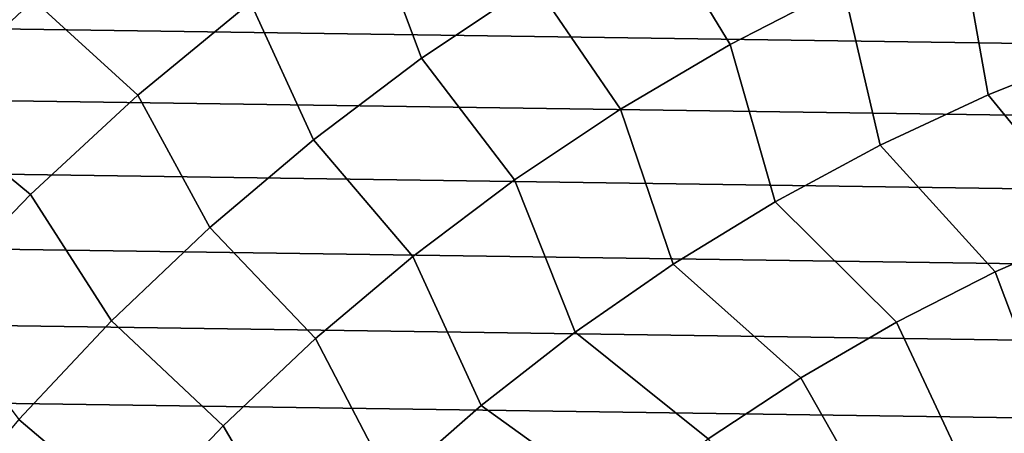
# Model space of a CAD drawing. Header units: metres. Extents: x -25 to 132, y -25 to 25.
# Tile 27 of 256: x -13.93 to -6.33, y 12.32 to 15.51. Entities that reach past the tile are written whole.
import ezdxf

# ---------------------------------------------------------------- set-up
doc = ezdxf.new("R2010")
doc.units = ezdxf.units.M
doc.layers.add('solid_12_061_071_XXX', color=7, linetype='CONTINUOUS')

msp = doc.modelspace()

# ---------------------------------------------------------------- linework, layer by layer
at = {"layer": 'solid_12_061_071_XXX'}
for points in [[(-10.829545, 15.208564, 120.140106), (-9.961319, 15.790871, 120.140106), (-10.294568, 16.916964, 119.16523), (-11.239895, 16.304188, 119.16523)], [(-9.061861, 16.323668, 120.140106), (-8.448422, 15.313696, 121.056366), (-7.575857, 15.763614, 121.056366), (-8.133992, 16.805286, 120.140106)], [(-5.761938, 16.513182, 121.056366), (-6.67942, 16.163862, 121.056366), (-6.458277, 14.926736, 121.911652), (-5.603846, 15.268062, 121.911652)], [(-13.823213, 15.655787, 118.134232), (-13.018482, 14.922496, 119.16523), (-12.148847, 15.638647, 119.16523), (-12.917091, 16.411386, 118.134232)], [(-15.452855, 15.537256, 117.049759), (-14.68522, 14.850224, 118.134232), (-13.823213, 15.655787, 118.134232), (-14.554177, 16.382093, 117.049759)], [(-11.663817, 14.578575, 120.140106), (-10.829545, 15.208564, 120.140106), (-11.239895, 16.304188, 119.16523), (-12.148847, 15.638647, 119.16523)], [(-9.961319, 15.790871, 120.140106), (-9.294369, 14.815527, 121.056366), (-8.448422, 15.313696, 121.056366), (-9.061861, 16.323668, 120.140106)], [(-6.67942, 16.163862, 121.056366), (-7.575857, 15.763614, 121.056366), (-7.292038, 14.53764, 121.911652), (-6.458277, 14.926736, 121.911652)], [(-18.518618, 16.040905), (18.969107, 15.505577), (19.40428, 14.957401), (-18.969191, 15.505476)], [(-10.829545, 15.208564, 120.140106), (-10.111031, 14.270676, 121.056366), (-9.294369, 14.815527, 121.056366), (-9.961319, 15.790871, 120.140106)], [(-7.575857, 15.763614, 121.056366), (-8.448422, 15.313696, 121.056366), (-8.102463, 14.102016, 121.911652), (-7.292038, 14.53764, 121.911652)], [(-14.68522, 14.850224, 118.134232), (-13.845985, 14.158051, 119.16523), (-13.018482, 14.922496, 119.16523), (-13.823213, 15.655787, 118.134232)], [(-12.46152, 13.902877, 120.140106), (-11.663817, 14.578575, 120.140106), (-12.148847, 15.638647, 119.16523), (-13.018482, 14.922496, 119.16523)], [(-18.969191, 15.505476), (19.40428, 14.957401), (19.823538, 14.397126), (-19.40436, 14.957298)], [(-8.448422, 15.313696, 121.056366), (-9.294369, 14.815527, 121.056366), (-8.886956, 13.621263, 121.911652), (-8.102463, 14.102016, 121.911652)], [(-11.663817, 14.578575, 120.140106), (-10.895833, 13.680861, 121.056366), (-10.111031, 14.270676, 121.056366), (-10.829545, 15.208564, 120.140106)], [(-6.458277, 14.926736, 121.911652), (-5.620394, 13.903598, 122.703766), (-4.819275, 14.201178, 122.703766), (-5.603846, 15.268062, 121.911652)], [(-19.40436, 14.957298), (19.823538, 14.397126), (20.226665, 13.825048), (-19.823614, 14.397021)], [(-13.220152, 13.18359, 120.140106), (-12.46152, 13.902877, 120.140106), (-13.018482, 14.922496, 119.16523), (-13.845985, 14.158051, 119.16523)], [(-7.292038, 14.53764, 121.911652), (-6.403261, 13.560866, 122.703766), (-5.620394, 13.903598, 122.703766), (-6.458277, 14.926736, 121.911652)], [(-15.500362, 13.997271, 118.134232), (-14.62868, 13.347789, 119.16523), (-13.845985, 14.158051, 119.16523), (-14.68522, 14.850224, 118.134232)], [(-9.294369, 14.815527, 121.056366), (-10.111031, 14.270676, 121.056366), (-9.643008, 13.096914, 121.911652), (-8.886956, 13.621263, 121.911652)], [(-12.46152, 13.902877, 120.140106), (-11.646305, 13.047939, 121.056366), (-10.895833, 13.680861, 121.056366), (-11.663817, 14.578575, 120.140106)], [(-8.102463, 14.102016, 121.911652), (-7.165334, 13.174098, 122.703766), (-6.403261, 13.560866, 122.703766), (-7.292038, 14.53764, 121.911652)], [(-19.823614, 14.397021), (20.226665, 13.825048), (20.613298, 13.241671), (-20.22674, 13.824942)], [(-10.111031, 14.270676, 121.056366), (-10.895833, 13.680861, 121.056366), (-10.368199, 12.530652, 121.911652), (-9.643008, 13.096914, 121.911652)], [(-13.937336, 12.422969, 120.140106), (-13.220152, 13.18359, 120.140106), (-13.845985, 14.158051, 119.16523), (-14.62868, 13.347789, 119.16523)], [(-8.886956, 13.621263, 121.911652), (-7.904138, 12.744547, 122.703766), (-7.165334, 13.174098, 122.703766), (-8.102463, 14.102016, 121.911652)], [(-13.220152, 13.18359, 120.140106), (-12.360081, 12.373905, 121.056366), (-11.646305, 13.047939, 121.056366), (-12.46152, 13.902877, 120.140106)], [(-5.620394, 13.903598, 122.703766), (-6.403261, 13.560866, 122.703766), (-5.941392, 12.334411, 123.430672), (-5.255776, 12.641782, 123.430672)], [(-20.22674, 13.824942), (20.613298, 13.241671), (20.983061, 12.647573), (-20.613369, 13.241561)], [(-10.895833, 13.680861, 121.056366), (-11.646305, 13.047939, 121.056366), (-11.060207, 11.924286, 121.911652), (-10.368199, 12.530652, 121.911652)], [(-9.643008, 13.096914, 121.911652), (-8.617273, 12.273608, 122.703766), (-7.904138, 12.744547, 122.703766), (-8.886956, 13.621263, 121.911652)], [(-6.403261, 13.560866, 122.703766), (-7.165334, 13.174098, 122.703766), (-6.609114, 11.989889, 123.430672), (-5.941392, 12.334411, 123.430672)], [(-20.613369, 13.241561), (20.983061, 12.647573), (21.33577, 12.043044), (-20.983128, 12.64746)], [(-13.937336, 12.422969, 120.140106), (-13.034912, 11.660883, 121.056366), (-12.360081, 12.373905, 121.056366), (-13.220152, 13.18359, 120.140106)], [(-7.165334, 13.174098, 122.703766), (-7.904138, 12.744547, 122.703766), (-7.256929, 11.609256, 123.430672), (-6.609114, 11.989889, 123.430672)], [(-10.368199, 12.530652, 121.911652), (-9.302424, 11.762813, 122.703766), (-8.617273, 12.273608, 122.703766), (-9.643008, 13.096914, 121.911652)], [(-11.646305, 13.047939, 121.056366), (-12.360081, 12.373905, 121.056366), (-11.716819, 11.279757, 121.911652), (-11.060207, 11.924286, 121.911652)], [(-7.904138, 12.744547, 122.703766), (-8.617273, 12.273608, 122.703766), (-7.882888, 11.193655, 123.430672), (-7.256929, 11.609256, 123.430672)], [(-20.983128, 12.64746), (21.33577, 12.043044), (21.671007, 11.428793), (-21.335835, 12.042931)], [(-11.060207, 11.924286, 121.911652), (-9.957367, 11.213818, 122.703766), (-9.302424, 11.762813, 122.703766), (-10.368199, 12.530652, 121.911652)], [(-14.610822, 11.623398, 120.140106), (-13.668673, 10.911119, 121.056366), (-13.034912, 11.660883, 121.056366), (-13.937336, 12.422969, 120.140106)], [(-12.360081, 12.373905, 121.056366), (-13.034912, 11.660883, 121.056366), (-12.335932, 10.599131, 121.911652), (-11.716819, 11.279757, 121.911652)], [(-5.941392, 12.334411, 123.430672), (-6.609114, 11.989889, 123.430672), (-6.602529, 11.182663, 123.787819), (-5.829667, 11.26669, 123.933182)]]:
    msp.add_3dface(points, dxfattribs=at)

doc.saveas('drawing.dxf')
